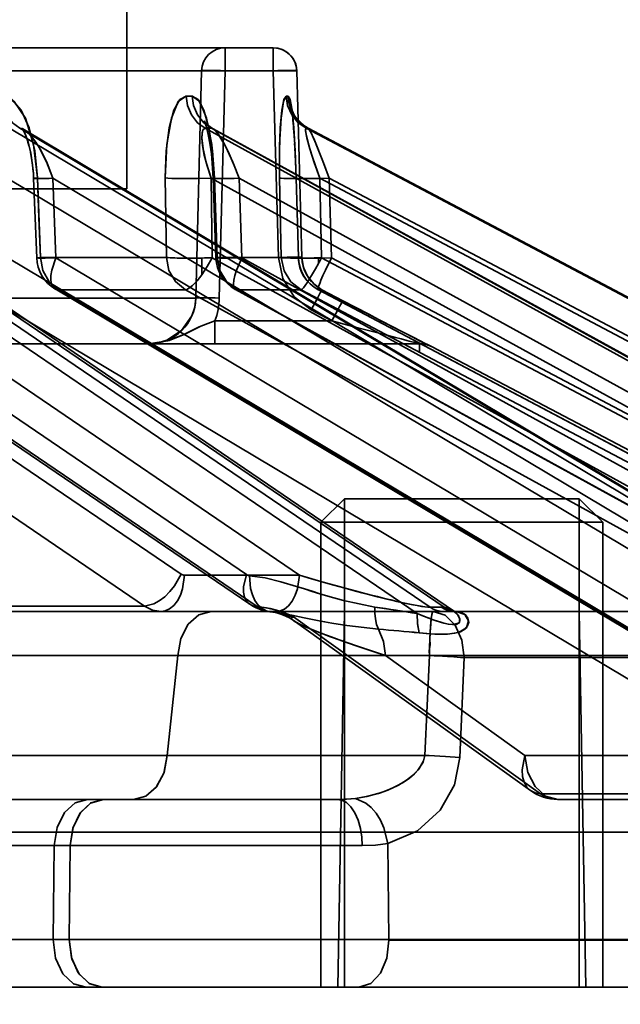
# Model space of a CAD drawing. Header units: millimetres. Extents: x 42175 to 97175, y 10092 to 468192.
# Tile 17 of 256: x 62033 to 62046, y 25519 to 25540. Entities that reach past the tile are written whole.
import ezdxf

# ---------------------------------------------------------------- set-up
doc = ezdxf.new("R2010")
doc.units = ezdxf.units.MM
doc.header["$XCLIPFRAME"] = 2
for name, color, linetype in [('AHU03-3-68634OBJ', 8, 'Continuous'), ('EC-MTR_250-0_7OBJ', 8, 'Continuous'), ('HEX_HEAD_SCR_M6X16OBJ', 8, 'Continuous')]:
    doc.layers.add(name, color=color, linetype=linetype)
picture_1 = doc.add_image_def('image1.bmp', size_in_pixel=(951, 911))

msp = doc.modelspace()

# ---------------------------------------------------------------- linework, layer by layer
at = {"layer": 'AHU03-3-68634OBJ', "color": 8, "linetype": 'Continuous', "lineweight": 35, "ltscale": 100}
msp.add_line((62118.277, 25519.827), (61850.277, 25519.827), dxfattribs=at)
at = {"layer": 'EC-MTR_250-0_7OBJ', "color": 8, "linetype": 'Continuous', "lineweight": 35, "ltscale": 100}
for p, q in [((62035.127, 25536.827), (62035.127, 25595.327)), ((62038.247, 25539.827), (61986.429, 25539.827)), ((62037.22, 25539.34), (62037.22, 25539.827)), ((62038.247, 25539.34), (62038.247, 25539.827)), ((62038.746, 25539.34), (61986.408, 25539.34)), ((62036.72, 25539.34), (62036.599, 25534.501)), ((62036.599, 25534.501), (62036.72, 25539.34)), ((62037.22, 25539.34), (62037.098, 25534.501)), ((62038.355, 25535.364), (62038.247, 25539.34)), ((62038.855, 25535.364), (62038.746, 25539.341)), ((62038.854, 25535.364), (62038.746, 25539.34)), ((62038.636, 25538.507), (62038.641, 25538.476)), ((62038.641, 25538.476), (62038.646, 25538.446)), ((62038.646, 25538.446), (62038.65, 25538.411)), ((62038.65, 25538.411), (62038.655, 25538.372)), ((62038.655, 25538.374), (62038.66, 25538.329)), ((62038.66, 25538.328), (62038.665, 25538.278)), ((62041.584, 25527.919), (62026.61, 25538.115)), ((62041.88, 25527.917), (62026.903, 25538.115)), ((62049.534, 25528.028), (62032.632, 25538.115)), ((62049.752, 25528.028), (62032.85, 25538.115)), ((62032.92, 25538.103), (62032.901, 25538.119)), ((62036.784, 25538.258), (62036.794, 25538.233)), ((62036.794, 25538.234), (62036.806, 25538.2)), ((62055.136, 25528.028), (62036.797, 25538.115)), ((62036.806, 25538.2), (62036.819, 25538.157)), ((62036.866, 25538.173), (62036.832, 25538.206)), ((62036.911, 25538.139), (62036.866, 25538.174)), ((62036.967, 25538.104), (62036.911, 25538.139)), ((62055.271, 25528.028), (62036.931, 25538.115)), ((62038.665, 25538.281), (62038.67, 25538.225)), ((62038.67, 25538.23), (62038.675, 25538.167)), ((62038.674, 25538.176), (62038.68, 25538.105)), ((62038.679, 25538.119), (62038.685, 25538.041)), ((62058.016, 25528.028), (62038.943, 25538.115)), ((62058.064, 25528.027), (62038.988, 25538.115)), ((62038.992, 25538.114), (62058.064, 25528.027)), ((62027.1, 25538.044), (62042.085, 25527.842)), ((62032.95, 25538.083), (62032.919, 25538.104)), ((62032.949, 25538.083), (62049.833, 25528.007)), ((62036.966, 25538.104), (62055.3, 25528.021)), ((62038.684, 25538.059), (62038.69, 25537.973)), ((62038.688, 25537.996), (62038.697, 25537.861)), ((62038.695, 25537.902), (62038.703, 25537.751)), ((62033.042, 25537.76), (62033.064, 25537.673)), ((62038.701, 25537.79), (62038.709, 25537.641)), ((62038.708, 25537.672), (62038.716, 25537.506)), ((62038.713, 25537.563), (62038.72, 25537.4)), ((62038.719, 25537.42), (62038.726, 25537.231)), ((62036.963, 25537.16), (62036.967, 25537.05)), ((62038.726, 25537.241), (62038.732, 25537.055)), ((62038.803, 25528.599), (62026.391, 25537.05)), ((62041.31, 25527.782), (62027.699, 25537.05)), ((62048.842, 25527.348), (62032.585, 25537.05)), ((62033.212, 25535.354), (62033.147, 25537.047)), ((62033.229, 25537.057), (62033.294, 25535.364)), ((62049.813, 25527.348), (62033.557, 25537.05)), ((62033.621, 25535.357), (62033.557, 25537.05)), ((62035.947, 25537.057), (62035.971, 25535.364)), ((62035.971, 25535.364), (62035.947, 25537.057)), ((62054.562, 25527.348), (62036.922, 25537.05)), ((62036.946, 25535.357), (62036.922, 25537.05)), ((62037.025, 25535.358), (62036.967, 25537.05)), ((62037.051, 25535.364), (62036.994, 25537.057)), ((62036.994, 25537.057), (62037.051, 25535.364)), ((62055.16, 25527.348), (62037.521, 25537.05)), ((62037.578, 25535.357), (62037.521, 25537.05)), ((62038.38, 25537.057), (62038.416, 25535.364)), ((62038.416, 25535.364), (62038.38, 25537.057)), ((62038.78, 25535.362), (62038.732, 25537.055)), ((62038.781, 25535.364), (62038.733, 25537.057)), ((62038.733, 25537.057), (62038.781, 25535.364)), ((62057.581, 25527.348), (62039.236, 25537.05)), ((62039.273, 25535.357), (62039.236, 25537.05)), ((62057.783, 25527.348), (62039.438, 25537.05)), ((62039.486, 25535.357), (62039.438, 25537.05)), ((61933.427, 25536.827), (62035.127, 25536.827)), ((62036.283, 25528.622), (62026.387, 25535.357)), ((62037.676, 25528.614), (62027.769, 25535.357)), ((62049.863, 25525.056), (62032.595, 25535.357)), ((62035.971, 25535.364), (62033.294, 25535.364)), ((62050.889, 25525.056), (62033.621, 25535.357)), ((62036.728, 25534.998), (62036.728, 25535.353)), ((62055.683, 25525.056), (62036.946, 25535.357)), ((62038.416, 25535.364), (62037.051, 25535.364)), ((62056.315, 25525.056), (62037.578, 25535.357)), ((62038.854, 25535.364), (62038.781, 25535.364)), ((62038.863, 25535.271), (62038.855, 25535.364)), ((62038.882, 25535.179), (62038.863, 25535.272)), ((62038.912, 25535.089), (62038.882, 25535.18)), ((62039.209, 25535.238), (62039.209, 25535.355)), ((62058.758, 25525.056), (62039.273, 25535.357)), ((62058.972, 25525.056), (62039.486, 25535.357)), ((62038.953, 25535.004), (62038.912, 25535.091)), ((62039.003, 25534.924), (62038.952, 25535.005)), ((62039.062, 25534.849), (62039.003, 25534.924)), ((62039.13, 25534.783), (62039.061, 25534.85)), ((62039.204, 25534.725), (62039.128, 25534.784)), ((62035.506, 25527.942), (62025.612, 25534.677)), ((62027.837, 25534.723), (62037.745, 25527.981)), ((62037.9, 25527.934), (62027.991, 25534.677)), ((62049.175, 25524.376), (62031.909, 25534.677)), ((62033.602, 25534.698), (62050.869, 25524.397)), ((62050.946, 25524.376), (62033.677, 25534.677)), ((62036.375, 25534.677), (62033.677, 25534.677)), ((62055.111, 25524.376), (62036.375, 25534.677)), ((62037.439, 25534.684), (62056.175, 25524.383)), ((62056.202, 25524.376), (62037.464, 25534.677)), ((62038.84, 25534.677), (62037.464, 25534.677)), ((62058.325, 25524.376), (62038.84, 25534.677)), ((62039.283, 25534.677), (62039.203, 25534.726)), ((62058.693, 25524.376), (62039.207, 25534.677)), ((62039.283, 25534.677), (62039.207, 25534.677)), ((62039.727, 25534.443), (62039.283, 25534.677)), ((62039.727, 25534.443), (62039.283, 25534.677)), ((62039.727, 25534.443), (62039.283, 25534.677)), ((62031.718, 25534.501), (62036.599, 25534.501)), ((62040.12, 25534.238), (62039.727, 25534.443)), ((62039.051, 25534.247), (62039.05, 25534.248)), ((62039.05, 25534.248), (62039.051, 25534.247)), ((62039.051, 25534.247), (62039.495, 25534.014)), ((62040.488, 25534.045), (62040.052, 25534.273)), ((62037.004, 25533.527), (62037.004, 25534.014)), ((62039.495, 25534.014), (62037.004, 25534.014)), ((62040.877, 25533.843), (62040.459, 25534.06)), ((62041.178, 25533.687), (62040.853, 25533.855)), ((61983.264, 25533.527), (62035.599, 25533.527)), ((62035.599, 25533.527), (62037.004, 25533.527)), ((62037.004, 25533.527), (62041.382, 25533.527)), ((62041.416, 25533.565), (62041.178, 25533.687)), ((62041.514, 25533.514), (62041.401, 25533.572)), ((62041.549, 25533.497), (62041.504, 25533.52)), ((62041.568, 25533.488), (62041.549, 25533.497)), ((62041.575, 25533.484), (62041.568, 25533.488)), ((62041.577, 25533.483), (62041.575, 25533.484)), ((62041.606, 25533.47), (62041.615, 25533.47)), ((62041.615, 25533.47), (62059.717, 25523.942)), ((62038.803, 25528.599), (62036.356, 25528.599)), ((62035.506, 25527.942), (62028.749, 25527.942)), ((62041.584, 25527.919), (62041.821, 25527.919)), ((62042.099, 25527.833), (62042.085, 25527.842)), ((62041.872, 25527.827), (62031.843, 25527.827)), ((62038.257, 25527.812), (62038.343, 25527.793)), ((62038.342, 25527.793), (62038.429, 25527.766)), ((62038.428, 25527.766), (62038.513, 25527.731)), ((62038.592, 25527.689), (62038.667, 25527.64)), ((62038.668, 25527.64), (62043.72, 25524.015)), ((62043.934, 25523.942), (62038.678, 25527.712)), ((62039.759, 25527.827), (62039.62, 25519.827)), ((62042.109, 25527.827), (62041.872, 25527.827)), ((62049.7, 25527.827), (62042.109, 25527.827)), ((62042.113, 25527.827), (62042.116, 25527.826)), ((62044.759, 25527.827), (62044.899, 25519.827)), ((62036.212, 25526.89), (62028.67, 25526.889)), ((62036.212, 25526.89), (62035.99, 25524.765)), ((62048.179, 25526.89), (62040.636, 25526.889)), ((62040.636, 25526.889), (62043.597, 25524.765)), ((62043.597, 25524.765), (62040.636, 25526.889)), ((62041.468, 25524.763), (62041.572, 25526.891)), ((62042.218, 25524.717), (62042.31, 25526.845)), ((62050.452, 25526.845), (62042.31, 25526.845)), ((62035.99, 25524.765), (62031.443, 25524.765)), ((62048.144, 25524.765), (62043.597, 25524.765)), ((62050.013, 25523.942), (62043.934, 25523.942)), ((62006.789, 25523.827), (62039.608, 25523.827)), ((62050.579, 25523.827), (62044.303, 25523.827)), ((62051.41, 25523.127), (61924.89, 25523.127)), ((62040.14, 25522.844), (61993.12, 25522.845)), ((62033.56, 25520.845), (62033.584, 25522.845)), ((62033.924, 25522.845), (62033.9, 25520.845)), ((62033.924, 25522.845), (62040.14, 25522.844)), ((62040.685, 25522.889), (62040.708, 25520.845)), ((62031.148, 25520.845), (62033.56, 25520.845)), ((62033.56, 25520.845), (62033.9, 25520.845)), ((62040.708, 25520.845), (62033.9, 25520.845)), ((62060.622, 25520.845), (62040.708, 25520.845)), ((62060.622, 25520.827), (62040.708, 25520.827)), ((61994.506, 25519.827), (62034.266, 25519.827)), ((62034.607, 25519.827), (62034.266, 25519.827)), ((62034.607, 25519.827), (62059.682, 25519.827))]:
    msp.add_line(p, q, dxfattribs=at)
at = {"layer": 'EC-MTR_250-0_7OBJ', "color": 8, "linetype": 'Continuous', "lineweight": 35, "ltscale": 100, "flags": 128}
for points in [[(62038.746, 25539.341), (62038.739, 25539.411), (62038.723, 25539.479), (62038.697, 25539.544), (62038.662, 25539.605), (62038.62, 25539.66), (62038.569, 25539.709), (62038.513, 25539.75), (62038.451, 25539.783), (62038.386, 25539.807), (62038.317, 25539.822), (62038.247, 25539.827)], [(62036.72, 25539.34), (62036.734, 25539.342), (62036.747, 25539.343), (62036.764, 25539.344), (62036.786, 25539.344), (62036.812, 25539.345), (62036.874, 25539.345), (62036.949, 25539.345), (62037.033, 25539.344), (62037.125, 25539.342), (62037.22, 25539.34)], [(62038.746, 25539.34), (62038.729, 25539.344), (62038.714, 25539.344), (62038.694, 25539.345), (62038.669, 25539.346), (62038.607, 25539.346), (62038.53, 25539.346), (62038.442, 25539.344), (62038.346, 25539.343), (62038.247, 25539.34)], [(62038.746, 25539.34), (62038.729, 25539.344), (62038.714, 25539.344), (62038.694, 25539.345), (62038.669, 25539.346), (62038.607, 25539.346), (62038.53, 25539.346), (62038.442, 25539.344), (62038.346, 25539.343), (62038.247, 25539.34)], [(62033.229, 25537.057), (62033.17, 25537.637), (62033.05, 25538.127), (62032.881, 25538.5), (62032.683, 25538.727), (62032.472, 25538.802)], [(62032.472, 25538.802), (62032.733, 25538.686), (62032.97, 25538.332), (62033.146, 25537.768), (62033.229, 25537.057)], [(62032.85, 25538.115), (62032.7, 25538.234), (62032.579, 25538.4), (62032.501, 25538.597), (62032.472, 25538.802)], [(62036.389, 25538.802), (62036.225, 25538.686), (62036.078, 25538.332), (62035.978, 25537.768), (62035.947, 25537.057)], [(62035.947, 25537.057), (62035.966, 25537.637), (62036.031, 25538.127), (62036.132, 25538.5), (62036.256, 25538.727), (62036.389, 25538.802)], [(62036.797, 25538.115), (62036.635, 25538.234), (62036.504, 25538.4), (62036.42, 25538.597), (62036.389, 25538.802)], [(62036.994, 25537.057), (62036.953, 25537.637), (62036.877, 25538.127), (62036.772, 25538.5), (62036.65, 25538.727), (62036.521, 25538.802)], [(62036.521, 25538.802), (62036.681, 25538.686), (62036.827, 25538.332), (62036.937, 25537.768), (62036.994, 25537.057)], [(62036.931, 25538.115), (62036.768, 25538.234), (62036.637, 25538.4), (62036.552, 25538.597), (62036.521, 25538.802)], [(62038.38, 25537.057), (62038.378, 25537.637), (62038.396, 25538.127), (62038.43, 25538.5), (62038.472, 25538.727), (62038.518, 25538.802)], [(62038.518, 25538.802), (62038.461, 25538.686), (62038.412, 25538.332), (62038.381, 25537.768), (62038.38, 25537.057)], [(62038.518, 25538.802), (62038.53, 25538.802), (62038.563, 25538.802)], [(62038.943, 25538.115), (62038.774, 25538.234), (62038.638, 25538.4), (62038.55, 25538.597), (62038.518, 25538.802)], [(62038.733, 25537.057), (62038.711, 25537.637), (62038.682, 25538.127), (62038.646, 25538.5), (62038.605, 25538.727), (62038.563, 25538.802)], [(62038.563, 25538.802), (62038.615, 25538.686), (62038.664, 25538.332), (62038.705, 25537.768), (62038.733, 25537.057)], [(62038.631, 25538.536), (62038.634, 25538.52), (62038.637, 25538.501)], [(62038.631, 25538.535), (62038.636, 25538.507)], [(62038.933, 25538.148), (62038.879, 25538.187), (62038.83, 25538.228), (62038.786, 25538.271), (62038.748, 25538.316), (62038.715, 25538.36), (62038.688, 25538.404), (62038.667, 25538.443), (62038.652, 25538.477), (62038.641, 25538.504), (62038.635, 25538.522), (62038.631, 25538.534)], [(62038.992, 25538.114), (62038.93, 25538.15), (62038.874, 25538.19), (62038.824, 25538.233), (62038.78, 25538.279), (62038.741, 25538.325), (62038.708, 25538.371), (62038.682, 25538.415), (62038.662, 25538.454), (62038.647, 25538.488), (62038.638, 25538.513), (62038.633, 25538.529)], [(62032.85, 25538.115), (62032.882, 25538.111), (62032.915, 25538.101), (62032.949, 25538.083)], [(62032.899, 25538.119), (62032.912, 25538.099), (62032.929, 25538.068), (62032.95, 25538.026), (62032.973, 25537.972), (62032.996, 25537.91), (62033.02, 25537.839), (62033.042, 25537.76)], [(62036.922, 25537.05), (62036.818, 25537.385), (62036.752, 25537.679), (62036.725, 25537.913), (62036.742, 25538.063), (62036.797, 25538.115)], [(62036.922, 25537.05), (62036.839, 25537.314), (62036.779, 25537.546), (62036.741, 25537.747), (62036.726, 25537.908), (62036.73, 25538.019), (62036.747, 25538.079), (62036.797, 25538.115)], [(62036.807, 25538.233), (62036.789, 25538.255), (62036.78, 25538.27), (62036.784, 25538.258)], [(62036.832, 25538.205), (62036.806, 25538.234), (62036.789, 25538.255)], [(62036.819, 25538.157), (62036.833, 25538.106), (62036.848, 25538.048), (62036.863, 25537.982)], [(62036.931, 25538.115), (62036.942, 25538.114), (62036.954, 25538.11), (62036.966, 25538.104)], [(62039.236, 25537.05), (62039.143, 25537.314), (62039.067, 25537.546), (62039.006, 25537.747), (62038.964, 25537.908), (62038.941, 25538.019), (62038.933, 25538.079), (62038.943, 25538.115)], [(62039.236, 25537.05), (62039.119, 25537.385), (62039.026, 25537.679), (62038.963, 25537.913), (62038.935, 25538.063), (62038.943, 25538.115)], [(62038.943, 25538.115), (62038.954, 25538.115), (62038.988, 25538.115)], [(62039.438, 25537.05), (62039.315, 25537.377), (62039.203, 25537.663), (62039.106, 25537.896), (62039.034, 25538.052), (62038.992, 25538.114)], [(62039.438, 25537.05), (62039.285, 25537.453), (62039.152, 25537.788), (62039.05, 25538.02), (62038.992, 25538.114)], [(62032.91, 25538.101), (62032.926, 25538.074), (62032.944, 25538.038), (62032.964, 25537.993), (62032.985, 25537.941), (62033.006, 25537.881), (62033.026, 25537.816), (62033.046, 25537.747)], [(62033.557, 25537.05), (62033.42, 25537.4), (62033.255, 25537.722), (62033.099, 25537.947), (62032.949, 25538.083)], [(62033.557, 25537.05), (62033.431, 25537.375), (62033.299, 25537.646), (62033.194, 25537.82), (62033.045, 25538.006), (62032.949, 25538.083)], [(62036.848, 25538.047), (62036.863, 25537.982), (62036.877, 25537.911), (62036.891, 25537.833), (62036.904, 25537.751), (62036.917, 25537.663), (62036.929, 25537.57)], [(62036.877, 25537.911), (62036.891, 25537.833), (62036.904, 25537.75), (62036.917, 25537.662), (62036.929, 25537.569)], [(62037.521, 25537.05), (62037.385, 25537.395), (62037.227, 25537.737), (62037.076, 25537.991), (62036.966, 25538.104)], [(62037.521, 25537.05), (62037.415, 25537.325), (62037.308, 25537.573), (62037.212, 25537.765), (62037.106, 25537.948), (62037.039, 25538.038), (62036.966, 25538.104)], [(62033.064, 25537.675), (62033.084, 25537.583), (62033.102, 25537.485), (62033.118, 25537.382), (62033.131, 25537.275), (62033.141, 25537.162), (62033.147, 25537.047)], [(62033.081, 25537.596), (62033.097, 25537.516), (62033.111, 25537.431), (62033.123, 25537.342), (62033.133, 25537.249), (62033.141, 25537.151)], [(62036.929, 25537.57), (62036.939, 25537.473), (62036.948, 25537.372), (62036.956, 25537.267)], [(62036.939, 25537.473), (62036.948, 25537.372), (62036.956, 25537.268), (62036.962, 25537.16), (62036.967, 25537.05)], [(62039.438, 25537.05), (62039.299, 25537.047), (62039.161, 25537.044), (62039.031, 25537.043), (62038.971, 25537.043), (62038.917, 25537.044), (62038.869, 25537.044), (62038.828, 25537.045), (62038.794, 25537.047), (62038.768, 25537.048), (62038.749, 25537.05), (62038.737, 25537.052), (62038.734, 25537.069), (62038.729, 25537.057), (62038.735, 25537.071)], [(62033.147, 25537.047), (62033.16, 25537.05), (62033.181, 25537.052), (62033.195, 25537.054), (62033.229, 25537.057)], [(62033.557, 25537.05), (62033.475, 25537.047), (62033.397, 25537.046), (62033.326, 25537.044), (62033.264, 25537.044), (62033.237, 25537.043), (62033.214, 25537.043), (62033.193, 25537.044), (62033.177, 25537.044), (62033.164, 25537.044), (62033.149, 25537.046)], [(62033.557, 25537.05), (62033.439, 25537.047), (62033.384, 25537.045), (62033.333, 25537.044), (62033.286, 25537.044), (62033.245, 25537.043), (62033.211, 25537.043), (62033.183, 25537.044), (62033.163, 25537.044), (62033.151, 25537.045), (62033.161, 25537.05), (62033.178, 25537.052), (62033.201, 25537.054), (62033.229, 25537.057)], [(62033.294, 25535.364), (62033.26, 25536.21), (62033.226, 25537.056)], [(62036.922, 25537.05), (62036.633, 25537.044), (62036.333, 25537.044), (62036.089, 25537.048), (62036.005, 25537.052), (62035.947, 25537.057)], [(62036.967, 25537.05), (62036.983, 25537.055), (62036.994, 25537.057)], [(62037.521, 25537.05), (62037.413, 25537.047), (62037.309, 25537.045), (62037.212, 25537.044), (62037.127, 25537.043), (62037.09, 25537.044), (62037.058, 25537.044), (62037.03, 25537.044), (62037.007, 25537.045), (62036.989, 25537.046), (62036.977, 25537.047), (62036.967, 25537.05)], [(62037.521, 25537.05), (62037.39, 25537.047), (62037.265, 25537.044), (62037.207, 25537.044), (62037.154, 25537.043), (62037.106, 25537.043), (62037.065, 25537.044), (62037.03, 25537.044), (62037.003, 25537.045), (62036.983, 25537.047), (62036.972, 25537.049), (62036.994, 25537.057)], [(62039.236, 25537.05), (62038.947, 25537.044), (62038.803, 25537.043), (62038.67, 25537.044), (62038.557, 25537.045), (62038.47, 25537.048), (62038.411, 25537.052), (62038.392, 25537.054), (62038.38, 25537.057)], [(62038.733, 25537.057), (62038.742, 25537.051), (62038.768, 25537.048), (62038.794, 25537.047), (62038.828, 25537.045), (62038.869, 25537.044), (62038.917, 25537.044), (62038.971, 25537.043), (62039.031, 25537.043), (62039.161, 25537.044), (62039.299, 25537.047), (62039.438, 25537.05)], [(62033.294, 25535.364), (62033.214, 25535.355), (62033.248, 25535.351), (62033.39, 25535.352), (62033.621, 25535.357)], [(62033.621, 25535.357), (62033.39, 25535.352), (62033.248, 25535.351), (62033.214, 25535.355), (62033.294, 25535.364)], [(62033.294, 25535.364), (62033.344, 25535.088), (62033.478, 25534.849), (62033.677, 25534.677)], [(62033.677, 25534.677), (62033.613, 25534.692), (62033.563, 25534.731), (62033.529, 25534.794), (62033.513, 25534.878), (62033.514, 25534.981), (62033.533, 25535.097), (62033.621, 25535.357)], [(62035.971, 25535.364), (62036.025, 25535.088), (62036.165, 25534.85), (62036.375, 25534.677)], [(62035.971, 25535.364), (62036.01, 25535.361), (62036.055, 25535.358), (62036.102, 25535.356), (62036.151, 25535.355), (62036.2, 25535.353), (62036.248, 25535.352), (62036.293, 25535.352), (62036.337, 25535.351), (62036.378, 25535.351), (62036.417, 25535.351), (62036.453, 25535.351), (62036.486, 25535.351), (62036.516, 25535.351), (62036.544, 25535.351), (62036.574, 25535.351), (62036.606, 25535.351), (62036.64, 25535.352), (62036.672, 25535.352), (62036.701, 25535.352), (62036.728, 25535.353)], [(62036.946, 25535.357), (62036.841, 25535.17), (62036.728, 25534.998)], [(62037.051, 25535.364), (62037.031, 25535.355), (62037.124, 25535.351), (62037.316, 25535.352), (62037.578, 25535.357)], [(62037.578, 25535.357), (62037.315, 25535.352), (62037.123, 25535.351), (62037.031, 25535.355), (62037.051, 25535.364)], [(62037.051, 25535.364), (62037.106, 25535.088), (62037.25, 25534.85), (62037.464, 25534.677)], [(62037.464, 25534.677), (62037.444, 25534.681), (62037.428, 25534.692), (62037.406, 25534.731), (62037.4, 25534.76), (62037.399, 25534.794), (62037.407, 25534.878), (62037.43, 25534.981), (62037.467, 25535.097), (62037.517, 25535.224), (62037.578, 25535.357)], [(62038.355, 25535.364), (62038.447, 25535.366), (62038.542, 25535.368), (62038.634, 25535.369), (62038.715, 25535.37), (62038.749, 25535.37), (62038.779, 25535.369), (62038.805, 25535.369), (62038.825, 25535.368), (62038.839, 25535.367), (62038.854, 25535.364)], [(62038.854, 25535.364), (62038.839, 25535.367), (62038.825, 25535.368), (62038.805, 25535.369), (62038.779, 25535.369), (62038.749, 25535.37), (62038.715, 25535.37), (62038.634, 25535.369), (62038.543, 25535.368), (62038.448, 25535.366), (62038.355, 25535.364)], [(62039.05, 25534.248), (62038.689, 25534.529), (62038.448, 25534.915), (62038.355, 25535.365)], [(62039.209, 25535.355), (62039.181, 25535.355), (62039.15, 25535.354), (62039.118, 25535.354), (62039.085, 25535.353), (62039.055, 25535.353), (62039.026, 25535.352), (62038.998, 25535.352), (62038.97, 25535.352), (62038.94, 25535.351), (62038.907, 25535.351), (62038.872, 25535.351), (62038.834, 25535.351), (62038.793, 25535.351), (62038.75, 25535.351), (62038.705, 25535.351), (62038.659, 25535.352), (62038.611, 25535.352), (62038.564, 25535.354), (62038.518, 25535.355), (62038.476, 25535.357), (62038.44, 25535.36), (62038.416, 25535.364)], [(62038.416, 25535.364), (62038.441, 25535.36), (62038.477, 25535.357), (62038.52, 25535.355), (62038.566, 25535.354), (62038.615, 25535.352), (62038.663, 25535.352), (62038.711, 25535.351), (62038.757, 25535.351), (62038.801, 25535.351), (62038.843, 25535.351), (62038.882, 25535.351), (62038.918, 25535.351), (62038.952, 25535.352), (62038.982, 25535.352), (62039.011, 25535.352), (62039.039, 25535.352), (62039.067, 25535.353), (62039.097, 25535.353), (62039.127, 25535.354), (62039.159, 25535.354), (62039.187, 25535.355), (62039.209, 25535.355)], [(62038.416, 25535.364), (62038.475, 25535.083), (62038.621, 25534.848), (62038.84, 25534.677)], [(62038.781, 25535.364), (62038.819, 25535.356), (62038.942, 25535.351), (62039.112, 25535.351), (62039.299, 25535.353), (62039.486, 25535.357)], [(62038.781, 25535.364), (62038.818, 25535.356), (62038.958, 25535.351), (62039.191, 25535.352), (62039.486, 25535.357)], [(62038.84, 25534.677), (62038.859, 25534.689), (62038.873, 25534.702), (62038.888, 25534.72), (62038.927, 25534.771), (62038.973, 25534.838), (62039.026, 25534.922), (62039.084, 25535.018), (62039.146, 25535.124), (62039.209, 25535.238)], [(62038.854, 25535.364), (62038.889, 25535.154), (62038.976, 25534.963), (62039.11, 25534.8), (62039.283, 25534.677)], [(62039.486, 25535.357), (62039.357, 25535.097), (62039.303, 25534.981), (62039.259, 25534.878), (62039.242, 25534.834), (62039.227, 25534.794), (62039.215, 25534.76), (62039.207, 25534.731), (62039.202, 25534.708), (62039.2, 25534.692), (62039.202, 25534.681), (62039.207, 25534.672)], [(62036.375, 25534.677), (62036.407, 25534.684), (62036.443, 25534.701), (62036.528, 25534.765), (62036.625, 25534.866), (62036.728, 25534.998)], [(62039.283, 25534.677), (62039.274, 25534.663), (62039.266, 25534.65), (62039.257, 25534.633), (62039.245, 25534.611), (62039.215, 25534.556), (62039.177, 25534.487), (62039.136, 25534.409), (62039.093, 25534.328), (62039.051, 25534.248)], [(62039.206, 25534.678), (62058.838, 25524.299), (62058.98, 25524.223), (62059.116, 25524.15), (62059.245, 25524.08)], [(62036.599, 25534.501), (62036.574, 25534.305), (62036.512, 25534.123), (62036.294, 25533.813), (62035.979, 25533.604), (62035.795, 25533.547), (62035.599, 25533.527)], [(62036.599, 25534.501), (62036.61, 25534.503), (62036.622, 25534.504), (62036.639, 25534.505), (62036.661, 25534.505), (62036.687, 25534.506), (62036.752, 25534.506), (62036.83, 25534.506), (62036.918, 25534.505), (62037.009, 25534.503), (62037.098, 25534.501)], [(62039.495, 25534.014), (62039.537, 25534.094), (62039.58, 25534.175), (62039.622, 25534.253), (62039.659, 25534.322), (62039.689, 25534.377), (62039.701, 25534.399), (62039.711, 25534.416), (62039.718, 25534.429), (62039.723, 25534.438), (62039.725, 25534.423)], [(62039.727, 25534.443), (62040.14, 25534.227), (62040.499, 25534.039), (62040.812, 25533.876), (62041.123, 25533.715), (62041.361, 25533.593), (62041.539, 25533.502), (62041.606, 25533.47)], [(62041.606, 25533.47), (62041.59, 25533.476), (62041.58, 25533.481), (62041.567, 25533.488), (62041.552, 25533.495), (62041.516, 25533.513), (62041.496, 25533.524), (62041.474, 25533.535), (62041.425, 25533.56), (62041.373, 25533.587), (62041.317, 25533.615), (62041.201, 25533.675), (62041.079, 25533.738), (62040.951, 25533.804), (62040.82, 25533.872), (62040.551, 25534.012), (62040.278, 25534.155), (62039.727, 25534.443)], [(62037.004, 25534.014), (62036.667, 25533.887), (62036.343, 25533.728), (62035.993, 25533.587), (62035.599, 25533.527)], [(62037.004, 25534.014), (62036.706, 25533.903), (62036.347, 25533.727), (62036.032, 25533.597), (62035.599, 25533.527)], [(62039.495, 25534.014), (62040.047, 25533.869), (62040.586, 25533.729), (62040.846, 25533.661), (62040.969, 25533.63), (62041.085, 25533.6), (62041.14, 25533.586), (62041.192, 25533.572), (62041.24, 25533.56), (62041.283, 25533.549), (62041.319, 25533.54), (62041.347, 25533.533), (62041.357, 25533.531), (62041.355, 25533.363)], [(62041.373, 25533.527), (62041.396, 25533.527), (62041.419, 25533.525), (62041.441, 25533.522), (62041.462, 25533.519), (62041.483, 25533.515)], [(62041.396, 25533.527), (62041.419, 25533.525), (62041.441, 25533.522), (62041.462, 25533.519), (62041.482, 25533.515), (62041.502, 25533.51), (62041.52, 25533.505), (62041.537, 25533.499), (62041.552, 25533.494), (62041.563, 25533.489), (62041.575, 25533.484)], [(62035.506, 25527.942), (62035.708, 25527.992), (62035.821, 25528.055), (62035.936, 25528.143), (62036.044, 25528.25), (62036.141, 25528.371), (62036.283, 25528.622)], [(62036.356, 25528.599), (62036.316, 25528.312), (62036.269, 25528.174), (62036.205, 25528.052), (62036.127, 25527.952), (62036.039, 25527.881), (62035.949, 25527.84), (62035.86, 25527.827)], [(62036.356, 25528.599), (62036.337, 25528.601), (62036.283, 25528.622)], [(62037.676, 25528.614), (62037.614, 25528.354), (62037.614, 25528.237), (62037.634, 25528.135), (62037.675, 25528.051), (62037.735, 25527.988), (62037.811, 25527.949), (62037.9, 25527.934)], [(62037.738, 25528.591), (62037.717, 25528.595), (62037.696, 25528.603), (62037.676, 25528.614)], [(62038.183, 25527.823), (62038.095, 25527.844), (62038.009, 25527.89), (62037.928, 25527.964), (62037.857, 25528.063), (62037.801, 25528.183), (62037.763, 25528.316), (62037.738, 25528.591)], [(62040.409, 25527.919), (62039.739, 25528.059), (62039.406, 25528.154), (62039.24, 25528.205), (62039.074, 25528.256), (62038.908, 25528.309), (62038.742, 25528.362), (62038.409, 25528.461), (62038.075, 25528.541), (62037.738, 25528.59)], [(62037.738, 25528.59), (62038.075, 25528.541), (62038.409, 25528.461), (62038.742, 25528.362), (62038.908, 25528.309), (62039.074, 25528.257), (62039.24, 25528.205), (62039.406, 25528.154), (62039.74, 25528.059), (62040.409, 25527.919)], [(62038.803, 25528.599), (62038.763, 25528.311), (62038.715, 25528.173), (62038.65, 25528.05), (62038.571, 25527.95), (62038.484, 25527.879), (62038.394, 25527.84), (62038.307, 25527.827)], [(62038.307, 25527.827), (62038.394, 25527.839), (62038.483, 25527.879), (62038.571, 25527.95), (62038.65, 25528.049), (62038.715, 25528.172), (62038.763, 25528.311), (62038.803, 25528.599)], [(62038.803, 25528.599), (62039.063, 25528.523), (62039.306, 25528.452), (62039.533, 25528.388), (62039.745, 25528.33), (62039.943, 25528.276), (62040.128, 25528.228), (62040.3, 25528.184), (62040.461, 25528.144), (62040.611, 25528.107), (62040.75, 25528.074), (62040.879, 25528.043), (62040.999, 25528.015), (62041.111, 25527.991), (62041.214, 25527.97), (62041.31, 25527.952), (62041.398, 25527.937), (62041.475, 25527.927), (62041.537, 25527.921), (62041.584, 25527.919)], [(62038.803, 25528.599), (62039.069, 25528.521), (62039.326, 25528.448), (62039.572, 25528.379), (62039.803, 25528.316), (62040.019, 25528.258), (62040.226, 25528.204), (62040.465, 25528.143), (62040.666, 25528.093), (62040.826, 25528.056), (62040.95, 25528.028), (62041.043, 25528.007), (62041.186, 25527.978), (62041.35, 25527.947), (62041.474, 25527.928), (62041.584, 25527.919)], [(62035.506, 25527.942), (62035.679, 25527.856), (62035.86, 25527.827)], [(62037.745, 25527.981), (62037.811, 25527.94), (62037.879, 25527.905), (62037.951, 25527.875), (62038.025, 25527.852), (62038.1, 25527.834), (62038.176, 25527.823)], [(62037.9, 25527.934), (62038.042, 25527.915), (62038.178, 25527.889), (62038.312, 25527.854), (62038.445, 25527.812), (62038.57, 25527.764), (62038.678, 25527.712)], [(62038.678, 25527.712), (62038.506, 25527.79), (62038.309, 25527.855), (62038.104, 25527.904), (62037.9, 25527.934)], [(62038.183, 25527.823), (62038.085, 25527.841), (62037.99, 25527.879), (62037.9, 25527.934)], [(62040.484, 25527.449), (62040.446, 25527.554), (62040.421, 25527.67), (62040.408, 25527.794), (62040.409, 25527.919)], [(62041.31, 25527.782), (62041.096, 25527.817), (62040.409, 25527.919)], [(62041.88, 25527.917), (62042.085, 25527.841), (62042.173, 25527.759), (62042.218, 25527.663), (62042.199, 25527.586), (62042.09, 25527.548), (62041.969, 25527.56), (62041.826, 25527.595), (62041.667, 25527.646), (62041.497, 25527.708), (62041.31, 25527.782)], [(62041.88, 25527.917), (62042.063, 25527.855), (62042.154, 25527.781), (62042.192, 25527.731), (62042.219, 25527.639), (62042.199, 25527.586), (62042.139, 25527.554), (62042.061, 25527.549), (62041.974, 25527.559), (62041.878, 25527.581), (62041.809, 25527.6), (62041.672, 25527.644), (62041.565, 25527.683), (62041.443, 25527.729), (62041.31, 25527.782)], [(62041.872, 25527.827), (62041.799, 25527.833), (62041.724, 25527.85), (62041.652, 25527.879), (62041.584, 25527.919)], [(62041.584, 25527.919), (62041.652, 25527.879), (62041.725, 25527.85), (62041.799, 25527.833), (62041.872, 25527.827)], [(62041.821, 25527.919), (62041.913, 25527.868), (62042.01, 25527.837), (62042.109, 25527.827)], [(62041.88, 25527.917), (62041.86, 25527.918), (62041.84, 25527.919), (62041.821, 25527.919)], [(62041.88, 25527.917), (62042.006, 25527.849), (62042.141, 25527.826)], [(62042.141, 25527.826), (62042.007, 25527.849), (62041.88, 25527.917)], [(62036.212, 25526.89), (62036.279, 25527.253), (62036.435, 25527.556), (62036.66, 25527.757), (62036.922, 25527.827)], [(62036.212, 25526.89), (62036.279, 25527.254), (62036.436, 25527.556), (62036.66, 25527.757), (62036.922, 25527.827)], [(62038.176, 25527.823), (62038.203, 25527.82), (62038.23, 25527.817), (62038.256, 25527.812)], [(62038.182, 25527.823), (62038.397, 25527.795), (62038.638, 25527.751), (62038.903, 25527.696), (62039.044, 25527.667), (62039.189, 25527.637), (62039.339, 25527.609), (62039.492, 25527.58), (62039.81, 25527.527), (62040.484, 25527.45)], [(62038.678, 25527.712), (62038.587, 25527.73), (62038.5, 25527.754), (62038.374, 25527.787), (62038.271, 25527.81), (62038.183, 25527.823)], [(62038.512, 25527.731), (62038.592, 25527.689), (62038.667, 25527.64)], [(62040.636, 25526.889), (62040.396, 25526.968), (62039.995, 25527.101), (62039.69, 25527.208), (62039.467, 25527.289), (62039.268, 25527.365), (62039.078, 25527.44), (62038.937, 25527.5), (62038.821, 25527.554), (62038.715, 25527.61), (62038.648, 25527.655), (62038.624, 25527.693), (62038.678, 25527.712)], [(62038.678, 25527.712), (62038.624, 25527.692), (62038.649, 25527.654), (62038.718, 25527.608), (62038.828, 25527.551), (62038.945, 25527.497), (62039.089, 25527.436), (62039.282, 25527.359), (62039.478, 25527.285), (62039.703, 25527.203), (62040.013, 25527.095), (62040.403, 25526.966), (62040.636, 25526.889)], [(62041.31, 25527.782), (62041.313, 25527.569), (62041.354, 25527.373)], [(62041.31, 25527.782), (62041.313, 25527.567), (62041.354, 25527.373)], [(62042.141, 25527.826), (62042.322, 25527.763), (62042.403, 25527.629), (62042.357, 25527.479), (62042.191, 25527.382), (62041.951, 25527.347), (62041.686, 25527.348), (62041.354, 25527.373)], [(62041.354, 25527.373), (62041.576, 25527.354), (62041.775, 25527.345), (62041.952, 25527.347), (62042.105, 25527.364), (62042.231, 25527.398), (62042.324, 25527.449), (62042.383, 25527.519), (62042.405, 25527.599), (62042.388, 25527.682), (62042.334, 25527.754), (62042.249, 25527.804), (62042.141, 25527.826)], [(62041.572, 25526.891), (62041.562, 25526.999), (62041.582, 25527.12), (62041.58, 25527.242), (62041.584, 25527.369), (62041.592, 25527.496), (62041.602, 25527.617), (62041.615, 25527.722), (62041.631, 25527.798), (62041.65, 25527.827)], [(62041.651, 25527.827), (62041.637, 25527.812), (62041.623, 25527.762), (62041.609, 25527.676), (62041.597, 25527.556), (62041.586, 25527.407), (62041.579, 25527.238), (62041.574, 25527.064), (62041.572, 25526.891)], [(62041.65, 25527.827), (62041.906, 25527.749), (62042.118, 25527.533), (62042.258, 25527.215), (62042.31, 25526.845)], [(62042.114, 25527.827), (62042.099, 25527.833)], [(62042.109, 25527.827), (62042.129, 25527.827), (62042.141, 25527.826)], [(62040.484, 25527.449), (62040.59, 25527.19), (62040.636, 25526.889)], [(62036.212, 25526.89), (62036.696, 25526.89), (62037.344, 25526.89), (62038.188, 25526.89), (62038.652, 25526.89), (62039.232, 25526.89), (62040.051, 25526.89), (62040.943, 25526.89), (62041.572, 25526.891)], [(62042.31, 25526.845), (62042.232, 25526.851), (62042.157, 25526.858), (62042.086, 25526.863), (62042.019, 25526.868), (62041.956, 25526.872), (62041.898, 25526.875), (62041.844, 25526.878), (62041.796, 25526.881), (62041.752, 25526.883), (62041.711, 25526.885), (62041.672, 25526.887), (62041.636, 25526.888), (62041.603, 25526.889), (62041.572, 25526.891)], [(62035.273, 25523.827), (62035.534, 25523.896), (62035.756, 25524.087), (62035.918, 25524.388), (62035.99, 25524.765)], [(62035.99, 25524.765), (62035.922, 25524.4), (62035.764, 25524.097), (62035.537, 25523.897), (62035.273, 25523.827)], [(62035.99, 25524.762), (62037.166, 25524.764), (62038.568, 25524.765), (62039.954, 25524.765), (62041.468, 25524.763)], [(62041.468, 25524.763), (62040.85, 25524.763), (62040.239, 25524.764), (62039.637, 25524.765), (62039.047, 25524.765), (62038.491, 25524.765), (62038.17, 25524.765), (62037.552, 25524.765), (62036.863, 25524.764), (62036.375, 25524.763), (62035.99, 25524.762)], [(62039.994, 25523.849), (62040.237, 25523.891), (62040.548, 25523.977), (62040.76, 25524.059), (62040.913, 25524.133), (62041.08, 25524.233), (62041.212, 25524.334), (62041.325, 25524.448), (62041.433, 25524.621), (62041.468, 25524.763)], [(62041.468, 25524.763), (62041.442, 25524.646), (62041.342, 25524.469), (62041.25, 25524.368), (62041.143, 25524.277), (62041.008, 25524.187), (62040.848, 25524.099), (62040.685, 25524.027), (62040.483, 25523.956), (62040.225, 25523.889), (62039.994, 25523.849)], [(62040.685, 25522.889), (62041.318, 25523.158), (62041.797, 25523.597), (62042.101, 25524.138), (62042.218, 25524.717)], [(62041.56, 25524.76), (62041.913, 25524.741), (62042.218, 25524.717)], [(62043.934, 25523.942), (62043.819, 25523.964), (62043.72, 25524.014), (62043.641, 25524.091), (62043.583, 25524.192), (62043.549, 25524.315), (62043.54, 25524.454), (62043.597, 25524.765)], [(62043.597, 25524.765), (62043.54, 25524.454), (62043.549, 25524.315), (62043.583, 25524.192), (62043.641, 25524.091), (62043.72, 25524.014), (62043.819, 25523.964), (62043.934, 25523.942)], [(62043.597, 25524.765), (62043.663, 25524.402), (62043.817, 25524.099), (62044.041, 25523.898), (62044.303, 25523.827)], [(62044.303, 25523.827), (62044.04, 25523.898), (62043.817, 25524.099), (62043.663, 25524.401), (62043.597, 25524.765)], [(62043.934, 25523.942), (62044.047, 25523.881), (62044.168, 25523.842), (62044.303, 25523.827)], [(62043.934, 25523.942), (62044.052, 25523.879), (62044.175, 25523.84), (62044.303, 25523.827)], [(62034.291, 25523.827), (62034.027, 25523.754), (62033.803, 25523.551), (62033.645, 25523.232), (62033.584, 25522.845)], [(62034.631, 25523.827), (62034.367, 25523.754), (62034.143, 25523.551), (62033.985, 25523.232), (62033.924, 25522.845)], [(62033.924, 25522.845), (62033.98, 25523.217), (62034.128, 25523.53), (62034.356, 25523.748), (62034.631, 25523.827)], [(62039.608, 25523.827), (62039.708, 25523.828), (62039.994, 25523.849)], [(62039.994, 25523.849), (62039.901, 25523.839), (62039.608, 25523.827)], [(62039.608, 25523.827), (62039.704, 25523.811), (62039.802, 25523.758), (62039.896, 25523.667), (62039.981, 25523.54), (62040.05, 25523.384), (62040.1, 25523.208), (62040.129, 25523.025), (62040.14, 25522.845)], [(62040.14, 25522.845), (62040.129, 25523.025), (62040.1, 25523.208), (62040.05, 25523.384), (62039.981, 25523.54), (62039.896, 25523.667), (62039.802, 25523.758), (62039.704, 25523.811), (62039.608, 25523.827)], [(62039.994, 25523.849), (62040.218, 25523.75), (62040.33, 25523.655), (62040.435, 25523.531), (62040.525, 25523.384), (62040.599, 25523.222), (62040.685, 25522.889)], [(62040.685, 25522.889), (62040.42, 25522.855), (62040.14, 25522.845)], [(62040.14, 25522.845), (62040.42, 25522.855), (62040.685, 25522.889)], [(62034.267, 25519.827), (62033.997, 25519.903), (62033.77, 25520.115), (62033.613, 25520.445), (62033.56, 25520.845)], [(62034.607, 25519.827), (62034.34, 25519.901), (62034.114, 25520.109), (62033.957, 25520.433), (62033.9, 25520.845)], [(62033.9, 25520.845), (62033.949, 25520.462), (62034.095, 25520.138), (62034.325, 25519.91), (62034.607, 25519.827)], [(62040.707, 25520.827), (62040.66, 25520.45), (62040.527, 25520.131), (62040.319, 25519.908), (62040.068, 25519.827)], [(62040.708, 25520.827), (62040.66, 25520.449), (62040.527, 25520.131), (62040.32, 25519.908), (62040.068, 25519.827)]]:
    msp.add_lwpolyline(points, dxfattribs=at)
at = {"layer": 'EC-MTR_250-0_7OBJ', "color": 8, "linetype": 'Continuous', "lineweight": 35, "ltscale": 100}
for centre, radius, start, end in [((62037.22, 25539.327), 0.5, 90.0237, 178.5255), ((62038.246, 25539.327), 0.5, 1.4754, 89.9772), ((62036.455, 25547.346), 8.544, 269.5569, 270.4431), ((62036.455, 25547.227), 8.426, 269.5507, 270.4493), ((62039.363, 25538.822), 0.801, 181.4532, 242.0708), ((62036.864, 25546.911), 8.797, 269.5633, 270.4367), ((62036.864, 25546.789), 8.675, 269.5572, 270.4428), ((62034.011, 25535.385), 0.8, 182.1963, 239.1827), ((62036.461, 25554.627), 19.276, 270.793, 271.4411), ((62037.824, 25535.385), 0.8, 181.9363, 241.1996), ((62039.579, 25535.385), 0.8, 181.6123, 242.1375), ((62039.581, 25535.384), 0.8, 181.4719, 242.1615), ((62038.742, 25557.087), 21.737, 271.2315, 271.3995), ((62038.743, 25557.065), 21.715, 271.2314, 271.3996), ((62031.178, 25539.63), 9.153, 331.3305, 332.1734), ((62031.231, 25539.601), 9.093, 331.3277, 332.1762), ((62035.6, 25534.526), 0.999, 269.9404, 358.5535), ((62035.593, 25534.54), 1.505, 339.5477, 358.5119), ((62035.635, 25534.532), 1.463, 339.2736, 358.786), ((62041.373, 25533.027), 0.5, 62.2374, 89.9998), ((62041.382, 25533.027), 0.5, 62.2415, 90), ((62036.408, 25498.575), 29.616, 80.4734, 82.2368), ((62036.553, 25477.501), 50.103, 84.5011, 85.4999), ((62036.663, 25478.753), 48.847, 84.4889, 85.5133), ((62040.86, 25508.231), 16.544, 87.5739, 87.8909), ((62040.86, 25508.237), 16.538, 87.5738, 87.891), ((62044.303, 25524.827), 1, 234.3372, 270)]:
    msp.add_arc(centre, radius, start, end, dxfattribs=at)
at = {"layer": 'HEX_HEAD_SCR_M6X16OBJ', "color": 8, "linetype": 'Continuous', "lineweight": 35, "ltscale": 100}
for p, q in [((62039.259, 25529.727), (62039.759, 25530.227)), ((62039.759, 25530.227), (62039.759, 25519.827)), ((62044.759, 25530.227), (62039.759, 25530.227)), ((62045.259, 25529.727), (62044.759, 25530.227)), ((62044.759, 25530.227), (62044.759, 25519.827)), ((62039.259, 25519.827), (62039.259, 25529.727)), ((62039.259, 25529.727), (62045.259, 25529.727)), ((62045.259, 25519.827), (62045.259, 25529.727))]:
    msp.add_line(p, q, dxfattribs=at)

# ---------------------------------------------------------------- pictures from other files: only their frames are drawn
at = {"color": 8, "lineweight": 13}
image = msp.add_image(picture_1, insert=(61504.134, 26425.821), size_in_units=(1986.021, 1904.625), rotation=-90, dxfattribs=at)
image.set_boundary_path([(-0.5, -0.5), (950.5, 910.5)])

doc.saveas('drawing.dxf')
